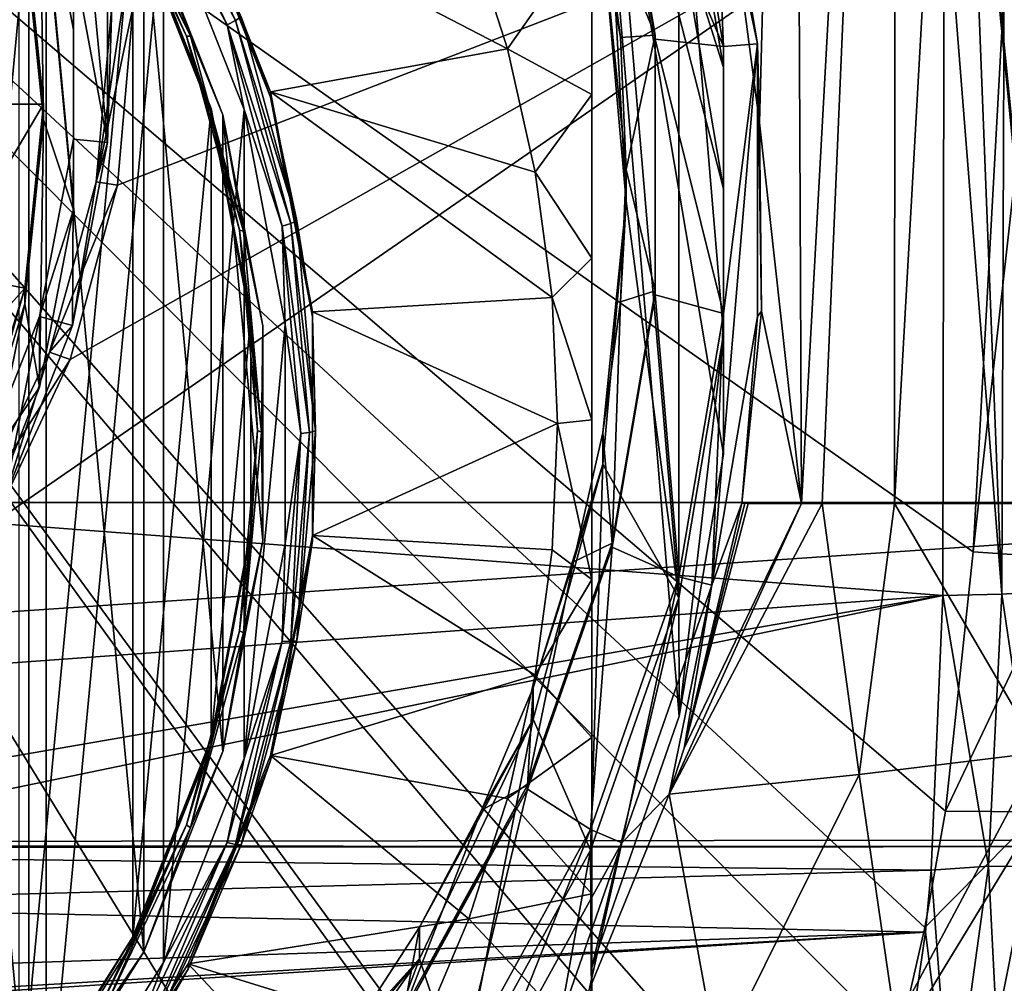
# Model space of a CAD drawing. Header units: metres. Extents: x -105 to 105, y -117 to 62.
# Tile 35 of 256: x 6.83 to 14.01, y -99.59 to -92.56. Entities that reach past the tile are written whole.
import ezdxf

# ---------------------------------------------------------------- set-up
doc = ezdxf.new("R2010")
doc.units = ezdxf.units.M
doc.layers.add('solid_509432_AD150_SW0001_01', color=7, linetype='CONTINUOUS')

msp = doc.modelspace()

# ---------------------------------------------------------------- linework, layer by layer
at = {"layer": 'solid_509432_AD150_SW0001_01'}
for points in [[(-18.577246, -77.482422, 17.200001), (-18.524509, -96.082024, 17.200001), (18.588333, -75.235542, 17.200001)], [(-18.524509, -96.082024, 17.200001), (18.524509, -96.082024, 17.200001), (18.588333, -75.235542, 17.200001)], [(13.213163, -83.60778, -5.308369), (12.529078, -96.089996, -3.894863), (12.471041, -83.7743, -6.055639)], [(13.213163, -83.60778, -5.308369), (12.677907, -96.089996, -3.737024), (12.529078, -96.089996, -3.894863)], [(13.213163, -83.60778, -5.308369), (13.20595, -96.090149, -3.146341), (12.677907, -96.089996, -3.737024)], [(13.61407, -88.814812, -3.956072), (13.20595, -96.090149, -3.146341), (13.213163, -83.60778, -5.308369)], [(15.045014, -83.603821, -2.890023), (14.339569, -96.089996, -1.680412), (13.61407, -88.814812, -3.956072)], [(12.221581, -93.316521, -4.702261), (12.047493, -91.984215, -5.102784), (12.471041, -83.7743, -6.055639)], [(12.221581, -93.316521, -4.702261), (12.471041, -83.7743, -6.055639), (12.529078, -96.089996, -3.894863)], [(15.057963, -84.948395, 13.834133), (13.780916, -96.442459, 13.939134), (14.395947, -85.235138, 13.923029)], [(15.057963, -84.948395, 13.834133), (14.452163, -96.488831, 13.844586), (13.780916, -96.442459, 13.939134)], [(14.395947, -85.235138, 13.923029), (13.780916, -96.442459, 13.939134), (0, -86.724808, 14.3)], [(14.031156, -85.62114, 2.986448), (13.553394, -85.626122, 2.917817), (13.987845, -96.750984, 5.142468)], [(13.987845, -96.750984, 5.142468), (13.553394, -85.626122, 2.917817), (13.569268, -91.441795, 4.048694)], [(14.031156, -85.62114, 2.986448), (13.987845, -96.750984, 5.142468), (14.391596, -96.725426, 5.297429)], [(7.030257, -108.352364, 14.115906), (6.348855, -108.722786, 14.133749), (0, -86.724808, 14.3)], [(8.166643, -107.614807, 14.086149), (7.030257, -108.352364, 14.115906), (0, -86.724808, 14.3)], [(8.537849, -107.336838, 14.076428), (8.166643, -107.614807, 14.086149), (0, -86.724808, 14.3)], [(9.7505, -106.271057, 14.044674), (8.537849, -107.336838, 14.076428), (0, -86.724808, 14.3)], [(9.889147, -106.131042, 14.041043), (9.7505, -106.271057, 14.044674), (0, -86.724808, 14.3)], [(11.043266, -104.765884, 14.010822), (9.889147, -106.131042, 14.041043), (0, -86.724808, 14.3)], [(11.972957, -103.28717, 13.986477), (11.043266, -104.765884, 14.010822), (0, -86.724808, 14.3)], [(12.040571, -103.160103, 13.984707), (11.972957, -103.28717, 13.986477), (0, -86.724808, 14.3)], [(12.704166, -101.692276, 13.96733), (12.040571, -103.160103, 13.984707), (0, -86.724808, 14.3)], [(12.845992, -101.307617, 13.963615), (12.704166, -101.692276, 13.96733), (0, -86.724808, 14.3)], [(13.235838, -100.021713, 13.953407), (12.845992, -101.307617, 13.963615), (0, -86.724808, 14.3)], [(13.427615, -99.18084, 13.948385), (13.235838, -100.021713, 13.953407), (0, -86.724808, 14.3)], [(13.577004, -98.333656, 13.944473), (13.427615, -99.18084, 13.948385), (0, -86.724808, 14.3)], [(13.780916, -96.442459, 13.939134), (13.577004, -98.333656, 13.944473), (0, -86.724808, 14.3)], [(13.61407, -88.814812, -3.956072), (14.325007, -96.089996, -1.701111), (13.20595, -96.090149, -3.146341)], [(13.61407, -88.814812, -3.956072), (14.339569, -96.089996, -1.680412), (14.325007, -96.089996, -1.701111)], [(10.989261, -89.154335, -4.181979), (11.079107, -91.968613, -3.634939), (11.25, -93.886154, -3.262206)], [(11.632832, -96.777748, -2.700138), (10.989261, -89.154335, -4.181979), (11.25, -93.886154, -3.262206)], [(11.632832, -96.777748, -2.700138), (11.632831, -90.994568, -3.824274), (10.989261, -89.154335, -4.181979)], [(5.926248, -89.198532, -13.239967), (7.0211, -90.376724, -13.01095), (5.926301, -101.970139, -10.757418)], [(5.819589, -89.31134, -13.183316), (6.893521, -100.687965, -10.971923), (6.893521, -90.467735, -12.958534)], [(6.26168, -95.57785, -11.965229), (6.893521, -100.687965, -10.971923), (5.819589, -89.31134, -13.183316)], [(11, -99.471596, -6.862603), (11, -90.662613, -11.812696), (11, -90.05616, -8.692779)], [(11.959449, -93.796318, -7.965765), (11, -90.05616, -8.692779), (11.636713, -91.887367, -8.336827)], [(11.959449, -95.73143, -7.589617), (11, -90.05616, -8.692779), (11.959449, -93.796318, -7.965765)], [(11.636713, -97.640388, -7.218554), (11, -90.05616, -8.692779), (11.959449, -95.73143, -7.589617)], [(11, -99.471596, -6.862603), (11, -90.05616, -8.692779), (11.636713, -97.640388, -7.218554)], [(7.0211, -90.376724, -13.01095), (7.02114, -100.791939, -10.986436), (5.926301, -101.970139, -10.757418)], [(7.0211, -90.376724, -13.01095), (7.876661, -91.732399, -12.747433), (7.02114, -100.791939, -10.986436)], [(6.82304, -90.450165, -12.589187), (7.653642, -91.766983, -12.333223), (6.82304, -100.565903, -10.622887)], [(6.893521, -90.467735, -12.958534), (6.893521, -100.687965, -10.971923), (7.732702, -99.357544, -11.230531)], [(6.893521, -90.467735, -12.958534), (7.732702, -99.357544, -11.230531), (7.732702, -91.798157, -12.699927)], [(11, -91.900085, -11.82565), (11, -90.662613, -11.812696), (11, -99.471596, -6.862603)], [(7.213695, -90.764709, 2.039603), (7.468007, -93.458755, 2.563272), (7.468007, -92.100174, 2.299191)], [(7.219065, -92.122749, 2.30358), (7.468007, -93.458755, 2.563272), (7.213695, -90.764709, 2.039603)], [(11.959011, -92.760742, -2.665991), (11.632822, -90.841881, -3.03898), (11.875161, -90.781593, -3.050699)], [(11.875161, -90.781593, -3.050699), (12.047493, -91.984215, -5.102784), (12.208156, -92.740463, -2.669933)], [(11.959011, -92.760742, -2.665991), (11.875161, -90.781593, -3.050699), (12.208156, -92.740463, -2.669933)], [(11.079108, -91.739655, -2.456984), (11.148103, -90.838264, -2.377516), (11.460722, -92.677269, -2.020051)], [(11.148103, -90.838264, -2.377516), (11.148109, -90.866913, -2.524756), (11.460716, -92.705833, -2.167306)], [(11.460722, -92.677269, -2.020051), (11.148103, -90.838264, -2.377516), (11.460716, -92.705833, -2.167306)], [(11.148109, -90.866913, -2.524756), (11.632822, -90.841881, -3.03898), (11.959011, -92.760742, -2.665991)], [(11.148109, -90.866913, -2.524756), (11.959011, -92.760742, -2.665991), (11.460716, -92.705833, -2.167306)], [(11.959018, -94.858856, -3.073132), (11.959018, -92.91346, -3.451279), (11.632831, -90.994568, -3.824274)], [(11.636713, -91.887367, -8.336827), (11.632831, -90.994568, -3.824274), (11.959018, -92.91346, -3.451279)], [(11.632832, -96.777748, -2.700138), (11.959018, -94.858856, -3.073132), (11.632831, -90.994568, -3.824274)], [(7.687181, -91.224808, -12.83065), (7.74345, -91.184647, -12.794287), (8.402136, -92.571251, -12.524758)], [(8.34108, -92.601334, -12.563081), (7.876661, -91.732399, -12.747433), (7.687181, -91.224808, -12.83065)], [(8.34108, -92.601334, -12.563081), (7.687181, -91.224808, -12.83065), (8.402136, -92.571251, -12.524758)], [(8.402136, -92.571251, -12.524758), (7.74345, -91.184647, -12.794287), (8.442927, -92.544281, -12.463844)], [(6.973209, -91.346947, -0.597756), (6.865509, -91.954163, -0.479726), (7, -93.294601, -0.219171)], [(6.973209, -91.346947, -0.597756), (7, -93.294601, -0.219171), (7.219068, -93.951332, -0.091515)], [(6.973209, -91.346947, -0.597756), (7.219068, -92.637962, -0.346809), (7.219065, -92.122749, 2.30358)], [(6.973209, -91.346947, -0.597756), (7.219068, -93.951332, -0.091515), (7.219068, -92.637962, -0.346809)], [(7.413628, -91.356789, -12.68191), (7.44007, -91.352753, -12.741149), (8.072949, -92.685028, -12.482181)], [(8.044258, -92.684334, -12.423862), (7.413628, -91.356789, -12.68191), (8.072949, -92.685028, -12.482181)], [(7.653646, -91.805153, -12.529548), (7.413628, -91.356789, -12.68191), (8.044258, -92.684334, -12.423862)], [(7.732702, -91.798157, -12.699927), (8.072949, -92.685028, -12.482181), (7.44007, -91.352753, -12.741149)], [(6.633658, -96.234589, 4.795303), (13.558937, -96.759697, 5.082114), (13.569268, -91.441795, 4.048694)], [(7.196346, -95.040337, 4.578175), (6.633658, -96.234589, 4.795303), (13.569268, -91.441795, 4.048694)], [(7.540336, -93.769707, 4.340366), (7.196346, -95.040337, 4.578175), (13.569268, -91.441795, 4.048694)], [(7.655406, -92.467026, 4.090219), (7.540336, -93.769707, 4.340366), (13.569268, -91.441795, 4.048694)], [(13.987845, -96.750984, 5.142468), (13.569268, -91.441795, 4.048694), (13.558937, -96.759697, 5.082114)], [(8.05647, -91.608253, -12.567821), (8.056475, -91.570107, -12.371493), (8.656434, -93.090332, -12.075991)], [(8.056475, -91.570107, -12.371493), (10.101698, -91.89888, -12.307586), (10.383671, -92.776733, -12.136948)], [(8.656434, -93.090332, -12.075991), (8.056475, -91.570107, -12.371493), (10.383671, -92.776733, -12.136948)], [(8.05647, -91.608253, -12.567821), (8.656434, -93.090332, -12.075991), (8.656431, -93.128479, -12.272319)], [(8.442927, -92.544281, -12.463844), (8.05647, -91.608253, -12.567821), (8.656431, -93.128479, -12.272319)], [(7.876661, -91.732399, -12.747433), (7.876689, -99.436256, -11.249954), (7.02114, -100.791939, -10.986436)], [(7.876661, -91.732399, -12.747433), (8.463775, -93.219368, -12.458396), (7.876689, -99.436256, -11.249954)], [(8.34108, -92.601334, -12.563081), (8.463775, -93.219368, -12.458396), (7.876661, -91.732399, -12.747433)], [(11.079107, -91.968613, -3.634939), (11.079108, -91.739655, -2.456984), (11.207184, -92.694626, -2.271357)], [(11.207184, -92.694626, -2.271357), (11.079108, -91.739655, -2.456984), (11.460722, -92.677269, -2.020051)], [(7.653642, -91.766983, -12.333223), (7.653642, -99.249084, -10.878851), (6.82304, -100.565903, -10.622887)], [(7.653642, -91.766983, -12.333223), (7.653646, -91.805153, -12.529548), (8.223609, -93.249367, -12.248821)], [(7.653642, -91.766983, -12.333223), (8.223609, -93.249367, -12.248821), (8.223607, -93.211197, -12.052497)], [(7.653642, -91.766983, -12.333223), (8.223607, -93.211197, -12.052497), (7.653642, -99.249084, -10.878851)], [(8.223609, -93.249367, -12.248821), (7.653646, -91.805153, -12.529548), (8.044258, -92.684334, -12.423862)], [(7.732702, -91.798157, -12.699927), (8.308556, -93.257294, -12.4163), (8.072949, -92.685028, -12.482181)], [(7.732702, -91.798157, -12.699927), (7.732702, -99.357544, -11.230531), (8.308556, -97.898415, -11.514157)], [(7.732702, -91.798157, -12.699927), (8.308556, -97.898415, -11.514157), (8.308556, -93.257294, -12.4163)], [(6.277007, -91.954437, 0.131558), (6.399997, -93.180138, 0.36981), (6.86552, -91.839729, 0.109261)], [(6.399997, -93.180138, 0.36981), (7, -93.180214, 0.369824), (6.86552, -91.839729, 0.109261)], [(7, -93.294601, -0.219171), (6.865509, -91.954163, -0.479726), (6.86552, -91.839729, 0.109261)], [(7, -93.294601, -0.219171), (6.86552, -91.839729, 0.109261), (7, -93.180214, 0.369824)], [(11.959449, -93.796318, -7.965765), (11.636713, -91.887367, -8.336827), (11.959018, -92.91346, -3.451279)], [(10.383671, -92.776733, -12.136948), (10.101698, -91.89888, -12.307586), (11, -91.900085, -11.82565)], [(10.383671, -92.776733, -12.136948), (11, -91.900085, -11.82565), (11, -93.109428, -11.7747)], [(11, -93.109428, -11.7747), (11, -91.900085, -11.82565), (11, -99.471596, -6.862603)], [(11.079107, -91.968613, -3.634939), (11.207184, -92.694626, -2.271357), (11.25, -93.657188, -2.084253)], [(11.25, -93.886154, -3.262206), (11.079107, -91.968613, -3.634939), (11.25, -93.657188, -2.084253)], [(12.208156, -92.740463, -2.669933), (12.047493, -91.984215, -5.102784), (12.221581, -93.316521, -4.702261)], [(7.468007, -92.100174, 2.299191), (7.468007, -93.458755, 2.563272), (7.499993, -92.469147, 4.079175)], [(7.219065, -92.122749, 2.30358), (7.21907, -93.436119, 2.558873), (7.468007, -93.458755, 2.563272)], [(7.219068, -92.637962, -0.346809), (7.21907, -93.436119, 2.558873), (7.219065, -92.122749, 2.30358)], [(7.655406, -92.467026, 4.090219), (7.384525, -93.747055, 4.324284), (7.540336, -93.769707, 4.340366)], [(7.577572, -92.467758, 4.086432), (7.384525, -93.747055, 4.324284), (7.655406, -92.467026, 4.090219)], [(7.577572, -92.467758, 4.086432), (7.499993, -92.469147, 4.079175), (7.384525, -93.747055, 4.324284)], [(7.468007, -93.458755, 2.563272), (7.384525, -93.747055, 4.324284), (7.499993, -92.469147, 4.079175)], [(8.34108, -92.601334, -12.563081), (8.402136, -92.571251, -12.524758), (8.805527, -94.049065, -12.2375)], [(8.741539, -94.068413, -12.277909), (8.463775, -93.219368, -12.458396), (8.34108, -92.601334, -12.563081)], [(8.741539, -94.068413, -12.277909), (8.34108, -92.601334, -12.563081), (8.805527, -94.049065, -12.2375)], [(8.402136, -92.571251, -12.524758), (8.442927, -92.544281, -12.463844), (8.848277, -94.029274, -12.175191)], [(8.805527, -94.049065, -12.2375), (8.402136, -92.571251, -12.524758), (8.848277, -94.029274, -12.175191)], [(8.848277, -94.029274, -12.175191), (8.442927, -92.544281, -12.463844), (8.656431, -93.128479, -12.272319)], [(7.219068, -92.637962, -0.346809), (7.219068, -93.951332, -0.091515), (7.21907, -93.436119, 2.558873)], [(11.25, -93.657188, -2.084253), (11.207184, -92.694626, -2.271357), (11.460722, -92.677269, -2.020051)], [(11.25, -93.657188, -2.084253), (11.460722, -92.677269, -2.020051), (11.460722, -94.541695, -1.657642)], [(11.460722, -92.677269, -2.020051), (11.460716, -92.705833, -2.167306), (11.460716, -94.570381, -1.804875)], [(11.460722, -94.541695, -1.657642), (11.460722, -92.677269, -2.020051), (11.460716, -94.570381, -1.804875)], [(8.044258, -92.684334, -12.423862), (8.072949, -92.685028, -12.482181), (8.460536, -94.104942, -12.206177)], [(8.430467, -94.099197, -12.148839), (8.044258, -92.684334, -12.423862), (8.460536, -94.104942, -12.206177)], [(8.223609, -93.249367, -12.248821), (8.044258, -92.684334, -12.423862), (8.430467, -94.099197, -12.148839)], [(8.308556, -93.257294, -12.4163), (8.460536, -94.104942, -12.206177), (8.072949, -92.685028, -12.482181)], [(11.460716, -92.705833, -2.167306), (11.959011, -92.760742, -2.665991), (11.959011, -94.706276, -2.287817)], [(11.460716, -92.705833, -2.167306), (11.959011, -94.706276, -2.287817), (11.460716, -94.570381, -1.804875)], [(12.208156, -92.740463, -2.669933), (12.208156, -94.726555, -2.283875), (11.875161, -96.685425, -1.90311)], [(11.959011, -94.706276, -2.287817), (12.208156, -92.740463, -2.669933), (11.875161, -96.685425, -1.90311)], [(11.959011, -94.706276, -2.287817), (11.959011, -92.760742, -2.665991), (12.208156, -92.740463, -2.669933)], [(12.208156, -92.740463, -2.669933), (12.221581, -93.316521, -4.702261), (12.237071, -94.689186, -4.444584)], [(12.208156, -92.740463, -2.669933), (12.237071, -94.689186, -4.444584), (12.208156, -94.726555, -2.283875)], [(8.656434, -93.090332, -12.075991), (10.383671, -92.776733, -12.136948), (10.5867, -93.675697, -11.962207)], [(10.5867, -93.675697, -11.962207), (10.383671, -92.776733, -12.136948), (11, -93.109428, -11.7747)], [(11.959449, -93.796318, -7.965765), (11.959018, -92.91346, -3.451279), (11.959018, -94.858856, -3.073132)], [(8.656431, -93.128479, -12.272319), (8.656434, -93.090332, -12.075991), (8.961608, -94.692879, -11.764486)], [(8.656434, -93.090332, -12.075991), (10.5867, -93.675697, -11.962207), (10.709085, -94.588242, -11.784827)], [(8.961608, -94.692879, -11.764486), (8.656434, -93.090332, -12.075991), (10.709085, -94.588242, -11.784827)], [(10.5867, -93.675697, -11.962207), (11, -93.109428, -11.7747), (11, -94.301712, -11.655504)], [(11, -94.301712, -11.655504), (11, -93.109428, -11.7747), (11, -99.471596, -6.862603)], [(6.399997, -93.180138, 0.36981), (6.277017, -94.405838, 0.608062), (7, -93.180214, 0.369824)], [(6.277017, -94.405838, 0.608062), (6.865509, -94.520653, 0.630379), (7, -93.180214, 0.369824)], [(6.86552, -94.635078, 0.041392), (7, -93.180214, 0.369824), (6.865509, -94.520653, 0.630379)], [(6.86552, -94.635078, 0.041392), (7, -93.294601, -0.219171), (7, -93.180214, 0.369824)], [(8.656431, -93.128479, -12.272319), (8.961608, -94.692879, -11.764486), (8.961608, -94.731033, -11.960814)], [(8.848277, -94.029274, -12.175191), (8.656431, -93.128479, -12.272319), (8.961608, -94.731033, -11.960814)], [(8.223607, -93.211197, -12.052497), (8.223607, -97.804871, -11.159577), (7.653642, -99.249084, -10.878851)], [(8.463775, -93.219368, -12.458396), (8.463793, -97.949287, -11.538992), (7.876689, -99.436256, -11.249954)], [(8.223607, -93.211197, -12.052497), (8.223609, -93.249367, -12.248821), (8.513527, -94.771797, -11.95289)], [(8.223607, -93.211197, -12.052497), (8.513527, -94.771797, -11.95289), (8.513526, -94.733627, -11.756566)], [(8.223607, -93.211197, -12.052497), (8.513526, -94.733627, -11.756566), (8.223607, -97.804871, -11.159577)], [(8.513527, -94.771797, -11.95289), (8.223609, -93.249367, -12.248821), (8.430467, -94.099197, -12.148839)], [(8.308556, -93.257294, -12.4163), (8.601469, -94.795448, -12.117312), (8.460536, -94.104942, -12.206177)], [(8.308556, -93.257294, -12.4163), (8.308556, -97.898415, -11.514157), (8.601469, -96.360252, -11.813145)], [(8.308556, -93.257294, -12.4163), (8.601469, -96.360252, -11.813145), (8.601469, -94.795448, -12.117312)], [(8.463775, -93.219368, -12.458396), (8.762425, -94.786942, -12.153689), (8.463793, -97.949287, -11.538992)], [(8.741539, -94.068413, -12.277909), (8.762425, -94.786942, -12.153689), (8.463775, -93.219368, -12.458396)], [(6.973209, -95.242348, 0.159432), (7, -93.294601, -0.219171), (6.86552, -94.635078, 0.041392)], [(7.219068, -93.951332, -0.091515), (7, -93.294601, -0.219171), (6.973209, -95.242348, 0.159432)], [(12.237071, -94.689186, -4.444584), (12.221581, -93.316521, -4.702261), (12.529078, -96.089996, -3.894863)], [(7.21907, -93.436119, 2.558873), (6.973218, -94.727127, 2.80982), (7.213695, -94.79422, 2.82286)], [(7.219068, -93.951332, -0.091515), (6.973218, -94.727127, 2.80982), (7.21907, -93.436119, 2.558873)], [(7.21907, -93.436119, 2.558873), (7.213695, -94.79422, 2.82286), (7.468007, -93.458755, 2.563272)], [(7.468007, -93.458755, 2.563272), (7.213695, -94.79422, 2.82286), (7.384525, -93.747055, 4.324284)], [(10.709085, -94.588242, -11.784827), (10.5867, -93.675697, -11.962207), (11, -94.301712, -11.655504)], [(11.207184, -94.619751, -1.89715), (11.25, -93.657188, -2.084253), (11.460722, -94.541695, -1.657642)], [(11.25, -93.886154, -3.262206), (11.25, -93.657188, -2.084253), (11.207184, -94.619751, -1.89715)], [(7.213695, -94.79422, 2.82286), (7.045027, -94.987083, 4.555924), (7.384525, -93.747055, 4.324284)], [(7.540336, -93.769707, 4.340366), (7.384525, -93.747055, 4.324284), (7.045027, -94.987083, 4.555924)], [(7.540336, -93.769707, 4.340366), (7.045027, -94.987083, 4.555924), (7.196346, -95.040337, 4.578175)], [(11.959449, -95.73143, -7.589617), (11.959449, -93.796318, -7.965765), (11.959018, -94.858856, -3.073132)], [(11.079106, -95.803703, -2.889473), (11.25, -93.886154, -3.262206), (11.079108, -95.574722, -1.711523)], [(11.632832, -96.777748, -2.700138), (11.25, -93.886154, -3.262206), (11.079106, -95.803703, -2.889473)], [(11.25, -93.886154, -3.262206), (11.207184, -94.619751, -1.89715), (11.079108, -95.574722, -1.711523)], [(7.219068, -93.951332, -0.091515), (6.973209, -95.242348, 0.159432), (6.973218, -94.727127, 2.80982)], [(8.805527, -94.049065, -12.2375), (8.848277, -94.029274, -12.175191), (8.984776, -95.560799, -11.877493)], [(8.984776, -95.560799, -11.877493), (8.848277, -94.029274, -12.175191), (8.961608, -94.731033, -11.960814)], [(8.430467, -94.099197, -12.148839), (8.460536, -94.104942, -12.206177), (8.591053, -95.569359, -11.921524)], [(8.56052, -95.558411, -11.865197), (8.430467, -94.099197, -12.148839), (8.591053, -95.569359, -11.921524)], [(8.513527, -94.771797, -11.95289), (8.430467, -94.099197, -12.148839), (8.56052, -95.558411, -11.865197)], [(8.601469, -94.795448, -12.117312), (8.591053, -95.569359, -11.921524), (8.460536, -94.104942, -12.206177)], [(8.741539, -94.068413, -12.277909), (8.805527, -94.049065, -12.2375), (8.941366, -95.573189, -11.94124)], [(8.876391, -95.581459, -11.983803), (8.762425, -94.786942, -12.153689), (8.741539, -94.068413, -12.277909)], [(8.876391, -95.581459, -11.983803), (8.741539, -94.068413, -12.277909), (8.941366, -95.573189, -11.94124)], [(8.941366, -95.573189, -11.94124), (8.805527, -94.049065, -12.2375), (8.984776, -95.560799, -11.877493)], [(10.709085, -94.588242, -11.784827), (11, -94.301712, -11.655504), (11, -95.480492, -11.464352)], [(11, -94.301712, -11.655504), (11, -99.471596, -6.862603), (11, -95.480492, -11.464352)], [(6.277017, -94.405838, 0.608062), (5.912808, -95.584389, 0.837149), (6.865509, -94.520653, 0.630379)], [(5.912808, -95.584389, 0.837149), (6.467141, -95.809761, 0.880957), (6.865509, -94.520653, 0.630379)], [(6.467155, -95.924217, 0.291974), (6.865509, -94.520653, 0.630379), (6.467141, -95.809761, 0.880957)], [(6.467155, -95.924217, 0.291974), (6.86552, -94.635078, 0.041392), (6.865509, -94.520653, 0.630379)], [(11.148103, -96.380699, -1.300177), (11.460722, -94.541695, -1.657642), (11.148109, -96.409294, -1.447426)], [(11.207184, -94.619751, -1.89715), (11.460722, -94.541695, -1.657642), (11.148103, -96.380699, -1.300177)], [(11.460722, -94.541695, -1.657642), (11.460716, -94.570381, -1.804875), (11.148109, -96.409294, -1.447426)], [(8.961608, -94.692879, -11.764486), (10.709085, -94.588242, -11.784827), (10.75, -95.508034, -11.606037)], [(10.709085, -94.588242, -11.784827), (11, -95.480492, -11.464352), (10.75, -95.508034, -11.606037)], [(11.079108, -95.574722, -1.711523), (11.207184, -94.619751, -1.89715), (11.148103, -96.380699, -1.300177)], [(11.460716, -94.570381, -1.804875), (11.632822, -96.625137, -1.914829), (11.148109, -96.409294, -1.447426)], [(11.460716, -94.570381, -1.804875), (11.959011, -94.706276, -2.287817), (11.632822, -96.625137, -1.914829)], [(6.489922, -96.466904, 0.397462), (6.86552, -94.635078, 0.041392), (6.467155, -95.924217, 0.291974)], [(6.973209, -95.242348, 0.159432), (6.86552, -94.635078, 0.041392), (6.489922, -96.466904, 0.397462)], [(8.961608, -96.323181, -11.447588), (8.961608, -94.692879, -11.764486), (10.75, -95.508034, -11.606037)], [(8.961608, -94.731033, -11.960814), (8.961608, -94.692879, -11.764486), (8.961608, -96.323181, -11.447588)], [(12.237071, -94.689186, -4.444584), (12.529078, -96.089996, -3.894863), (12.092803, -96.087761, -4.336493)], [(12.208156, -94.726555, -2.283875), (12.237071, -94.689186, -4.444584), (12.092803, -96.087761, -4.336493)], [(6.973218, -94.727127, 2.80982), (6.48994, -95.951683, 3.047848), (6.713717, -96.061096, 3.069116)], [(6.973209, -95.242348, 0.159432), (6.48994, -95.951683, 3.047848), (6.973218, -94.727127, 2.80982)], [(6.973218, -94.727127, 2.80982), (6.713717, -96.061096, 3.069116), (7.213695, -94.79422, 2.82286)], [(8.513526, -94.733627, -11.756566), (8.513526, -96.282433, -11.455508), (8.223607, -97.804871, -11.159577)], [(8.513526, -94.733627, -11.756566), (8.513527, -94.771797, -11.95289), (8.513527, -96.320595, -11.651834)], [(8.513526, -94.733627, -11.756566), (8.513527, -96.320595, -11.651834), (8.513526, -96.282433, -11.455508)], [(8.961608, -94.731033, -11.960814), (8.961608, -96.323181, -11.447588), (8.961608, -96.361351, -11.643911)], [(8.984776, -95.560799, -11.877493), (8.961608, -94.731033, -11.960814), (8.961608, -96.361351, -11.643911)], [(11.632822, -96.625137, -1.914829), (11.959011, -94.706276, -2.287817), (11.875161, -96.685425, -1.90311)], [(12.208156, -94.726555, -2.283875), (12.092803, -96.087761, -4.336493), (11.875161, -96.685425, -1.90311)], [(7.213695, -94.79422, 2.82286), (6.713717, -96.061096, 3.069116), (7.045027, -94.987083, 4.555924)], [(8.762425, -94.786942, -12.153689), (8.762432, -96.381706, -11.843699), (8.463793, -97.949287, -11.538992)], [(8.513527, -96.320595, -11.651834), (8.513527, -94.771797, -11.95289), (8.56052, -95.558411, -11.865197)], [(8.601469, -94.795448, -12.117312), (8.601469, -96.360252, -11.813145), (8.591053, -95.569359, -11.921524)], [(8.876391, -95.581459, -11.983803), (8.762432, -96.381706, -11.843699), (8.762425, -94.786942, -12.153689)], [(11.636713, -97.640388, -7.218554), (11.959018, -94.858856, -3.073132), (11.632832, -96.777748, -2.700138)], [(11.636713, -97.640388, -7.218554), (11.959449, -95.73143, -7.589617), (11.959018, -94.858856, -3.073132)], [(6.713717, -96.061096, 3.069116), (6.491719, -96.151733, 4.767055), (7.045027, -94.987083, 4.555924)], [(7.196346, -95.040337, 4.578175), (7.045027, -94.987083, 4.555924), (6.491719, -96.151733, 4.767055)], [(7.196346, -95.040337, 4.578175), (6.491719, -96.151733, 4.767055), (6.633658, -96.234589, 4.795303)], [(6.973209, -95.242348, 0.159432), (6.489922, -96.466904, 0.397462), (6.48994, -95.951683, 3.047848)], [(10.75, -95.508034, -11.606037), (11, -95.480492, -11.464352), (11, -96.645042, -11.200007)], [(11, -95.480492, -11.464352), (11, -99.471596, -6.862603), (11, -96.645042, -11.200007)], [(8.961608, -96.323181, -11.447588), (10.75, -95.508034, -11.606037), (10.709085, -96.427826, -11.427247)], [(10.709085, -96.427826, -11.427247), (10.75, -95.508034, -11.606037), (11, -96.645042, -11.200007)], [(6.141364, -96.777, -11.732138), (6.893521, -100.687965, -10.971923), (6.26168, -95.57785, -11.965229)], [(8.430467, -97.017616, -11.581556), (8.56052, -95.558411, -11.865197), (8.460536, -97.033768, -11.636871)], [(8.513527, -96.320595, -11.651834), (8.56052, -95.558411, -11.865197), (8.430467, -97.017616, -11.581556)], [(8.56052, -95.558411, -11.865197), (8.591053, -95.569359, -11.921524), (8.460536, -97.033768, -11.636871)], [(8.601469, -96.360252, -11.813145), (8.460536, -97.033768, -11.636871), (8.591053, -95.569359, -11.921524)], [(8.741539, -97.094513, -11.689695), (8.762432, -96.381706, -11.843699), (8.876391, -95.581459, -11.983803)], [(8.741539, -97.094513, -11.689695), (8.876391, -95.581459, -11.983803), (8.805527, -97.097313, -11.64498)], [(8.805527, -97.097313, -11.64498), (8.941366, -95.573189, -11.94124), (8.848277, -97.092323, -11.579795)], [(8.876391, -95.581459, -11.983803), (8.941366, -95.573189, -11.94124), (8.805527, -97.097313, -11.64498)], [(8.848277, -97.092323, -11.579795), (8.984776, -95.560799, -11.877493), (8.961608, -96.361351, -11.643911)], [(8.941366, -95.573189, -11.94124), (8.984776, -95.560799, -11.877493), (8.848277, -97.092323, -11.579795)], [(10.866635, -96.515511, -1.528651), (11.079108, -95.574722, -1.711523), (11.148103, -96.380699, -1.300177)], [(11.079106, -95.803703, -2.889473), (11.079108, -95.574722, -1.711523), (10.866635, -96.515511, -1.528651)], [(10.571544, -97.663177, -2.528027), (11.079106, -95.803703, -2.889473), (10.571551, -97.434196, -1.350077)], [(10.989263, -98.617973, -2.342434), (11.079106, -95.803703, -2.889473), (10.571544, -97.663177, -2.528027)], [(11.079106, -95.803703, -2.889473), (10.866635, -96.515511, -1.528651), (10.571551, -97.434196, -1.350077)], [(10.989263, -98.617973, -2.342434), (11.632832, -96.777748, -2.700138), (11.079106, -95.803703, -2.889473)], [(-18.524509, -96.082024, 17.200001), (-18.370701, -98.581535, 17.200001), (18.524509, -96.082024, 17.200001)], [(-18.370701, -98.581535, 17.200001), (18.376259, -98.538971, 17.200001), (18.524509, -96.082024, 17.200001)], [(12.677907, -96.089996, -3.737024), (12.949164, -98.065552, -2.955925), (11.563257, -98.208862, -4.306864)], [(12.529078, -96.089996, -3.894863), (12.677907, -96.089996, -3.737024), (11.563257, -98.208862, -4.306864)], [(11.673104, -97.872566, -4.300827), (12.529078, -96.089996, -3.894863), (11.563257, -98.208862, -4.306864)], [(11.673104, -97.872566, -4.300827), (12.092803, -96.087761, -4.336493), (12.116017, -96.088875, -4.313593)], [(11.875161, -96.685425, -1.90311), (12.092803, -96.087761, -4.336493), (11.673104, -97.872566, -4.300827)], [(11.673104, -97.872566, -4.300827), (12.116017, -96.088875, -4.313593), (12.13933, -96.090004, -4.290508)], [(11.673104, -97.872566, -4.300827), (12.13933, -96.090004, -4.290508), (12.529078, -96.089996, -3.894863)], [(12.092803, -96.087761, -4.336493), (12.529078, -96.089996, -3.894863), (12.116017, -96.088875, -4.313593)], [(12.116017, -96.088875, -4.313593), (12.529078, -96.089996, -3.894863), (12.13933, -96.090004, -4.290508)], [(12.677907, -96.089996, -3.737024), (13.20595, -96.090149, -3.146341), (12.949164, -98.065552, -2.955925)], [(13.20595, -96.090149, -3.146341), (14.267751, -97.905952, -1.356386), (12.949164, -98.065552, -2.955925)], [(13.20595, -96.090149, -3.146341), (14.325007, -96.089996, -1.701111), (14.267751, -97.905952, -1.356386)], [(6.633658, -96.234589, 4.795303), (5.869636, -97.316048, 4.985137), (13.558937, -96.759697, 5.082114)], [(8.513526, -96.282433, -11.455508), (8.223609, -97.843025, -11.355904), (8.223607, -97.804871, -11.159577)], [(8.513526, -96.282433, -11.455508), (8.513527, -96.320595, -11.651834), (8.223609, -97.843025, -11.355904)], [(8.223609, -97.843025, -11.355904), (8.513527, -96.320595, -11.651834), (8.430467, -97.017616, -11.581556)], [(8.656434, -97.925735, -11.136084), (8.961608, -96.323181, -11.447588), (10.586699, -97.34037, -11.249866)], [(8.961608, -96.361351, -11.643911), (8.961608, -96.323181, -11.447588), (8.656434, -97.925735, -11.136084)], [(8.961608, -96.323181, -11.447588), (10.709085, -96.427826, -11.427247), (10.586699, -97.34037, -11.249866)], [(8.601469, -96.360252, -11.813145), (8.308556, -97.898415, -11.514157), (8.460536, -97.033768, -11.636871)], [(8.741539, -97.094513, -11.689695), (8.463793, -97.949287, -11.538992), (8.762432, -96.381706, -11.843699)], [(8.961608, -96.361351, -11.643911), (8.656434, -97.925735, -11.136084), (8.656431, -97.963913, -11.332406)], [(8.848277, -97.092323, -11.579795), (8.961608, -96.361351, -11.643911), (8.656431, -97.963913, -11.332406)], [(11.148103, -96.380699, -1.300177), (11.148109, -96.409294, -1.447426), (10.53138, -98.17276, -1.104643)], [(10.531393, -98.144104, -0.957405), (11.148103, -96.380699, -1.300177), (10.53138, -98.17276, -1.104643)], [(11.148109, -96.409294, -1.447426), (10.989248, -98.465355, -1.557126), (10.53138, -98.17276, -1.104643)], [(10.866635, -96.515511, -1.528651), (11.148103, -96.380699, -1.300177), (10.531393, -98.144104, -0.957405)], [(11.148109, -96.409294, -1.447426), (11.632822, -96.625137, -1.914829), (10.989248, -98.465355, -1.557126)], [(10.586699, -97.34037, -11.249866), (10.709085, -96.427826, -11.427247), (11, -96.645042, -11.200007)], [(14.452163, -96.488831, 13.844586), (13.577004, -98.333656, 13.944473), (13.780916, -96.442459, 13.939134)], [(10.571551, -97.434196, -1.350077), (10.866635, -96.515511, -1.528651), (10.531393, -98.144104, -0.957405)], [(14.452163, -96.488831, 13.844586), (14.260099, -98.338097, 13.848817), (13.577004, -98.333656, 13.944473)], [(10.989248, -98.465355, -1.557126), (11.632822, -96.625137, -1.914829), (11.218225, -98.563866, -1.537979)], [(11.632822, -96.625137, -1.914829), (11.875161, -96.685425, -1.90311), (11.218225, -98.563866, -1.537979)], [(10.586699, -97.34037, -11.249866), (11, -96.645042, -11.200007), (11, -97.795158, -10.863888)], [(11, -96.645042, -11.200007), (11, -99.471596, -6.862603), (11, -97.795158, -10.863888)], [(11.875161, -96.685425, -1.90311), (11.563257, -98.208862, -4.306864), (11.218225, -98.563866, -1.537979)], [(11.875161, -96.685425, -1.90311), (11.673104, -97.872566, -4.300827), (11.563257, -98.208862, -4.306864)], [(4.397091, -98.657471, 5.206602), (13.474086, -98.761803, 5.46902), (13.558937, -96.759697, 5.082114)], [(4.926869, -98.25267, 5.142049), (4.397091, -98.657471, 5.206602), (13.558937, -96.759697, 5.082114)], [(5.869636, -97.316048, 4.985137), (4.926869, -98.25267, 5.142049), (13.558937, -96.759697, 5.082114)], [(13.892078, -98.73455, 5.523212), (13.558937, -96.759697, 5.082114), (13.474086, -98.761803, 5.46902)], [(13.892078, -98.73455, 5.523212), (13.987845, -96.750984, 5.142468), (13.558937, -96.759697, 5.082114)], [(13.892078, -98.73455, 5.523212), (14.282251, -98.739441, 5.677117), (13.987845, -96.750984, 5.142468)], [(14.282251, -98.739441, 5.677117), (14.391596, -96.725426, 5.297429), (13.987845, -96.750984, 5.142468)], [(6.141364, -96.777, -11.732138), (5.819589, -101.844368, -10.747142), (6.893521, -100.687965, -10.971923)], [(11, -99.471596, -6.862603), (11.632832, -96.777748, -2.700138), (10.989263, -98.617973, -2.342434)], [(11, -99.471596, -6.862603), (11.636713, -97.640388, -7.218554), (11.632832, -96.777748, -2.700138)], [(8.044258, -98.432487, -11.306534), (8.430467, -97.017616, -11.581556), (8.072949, -98.453682, -11.360868)], [(8.223609, -97.843025, -11.355904), (8.430467, -97.017616, -11.581556), (8.044258, -98.432487, -11.306534)], [(8.430467, -97.017616, -11.581556), (8.460536, -97.033768, -11.636871), (8.072949, -98.453682, -11.360868)], [(8.308556, -97.898415, -11.514157), (8.072949, -98.453682, -11.360868), (8.460536, -97.033768, -11.636871)], [(8.34108, -98.561592, -11.404525), (8.463793, -97.949287, -11.538992), (8.741539, -97.094513, -11.689695)], [(8.34108, -98.561592, -11.404525), (8.741539, -97.094513, -11.689695), (8.402136, -98.575127, -11.357722)], [(8.741539, -97.094513, -11.689695), (8.805527, -97.097313, -11.64498), (8.402136, -98.575127, -11.357722)], [(8.402136, -98.575127, -11.357722), (8.805527, -97.097313, -11.64498), (8.442927, -98.577316, -11.291142)], [(8.442927, -98.577316, -11.291142), (8.848277, -97.092323, -11.579795), (8.656431, -97.963913, -11.332406)], [(8.805527, -97.097313, -11.64498), (8.848277, -97.092323, -11.579795), (8.442927, -98.577316, -11.291142)], [(8.656434, -97.925735, -11.136084), (10.586699, -97.34037, -11.249866), (10.383667, -98.239342, -11.075124)], [(10.383667, -98.239342, -11.075124), (10.586699, -97.34037, -11.249866), (11, -97.795158, -10.863888)], [(10.195991, -98.324226, -1.177072), (10.571551, -97.434196, -1.350077), (10.531393, -98.144104, -0.957405)], [(10.571544, -97.663177, -2.528027), (10.571551, -97.434196, -1.350077), (10.195991, -98.324226, -1.177072)], [(9.742725, -99.407906, -2.188887), (10.571544, -97.663177, -2.528027), (9.742734, -99.178925, -1.010936)], [(10.045941, -100.329025, -2.009839), (10.571544, -97.663177, -2.528027), (9.742725, -99.407906, -2.188887)], [(10.571544, -97.663177, -2.528027), (10.195991, -98.324226, -1.177072), (9.742734, -99.178925, -1.010936)], [(10.045941, -100.329025, -2.009839), (10.989263, -98.617973, -2.342434), (10.571544, -97.663177, -2.528027)], [(8.223607, -97.804871, -11.159577), (7.653646, -99.287239, -11.075177), (7.653642, -99.249084, -10.878851)], [(8.223607, -97.804871, -11.159577), (8.223609, -97.843025, -11.355904), (7.653646, -99.287239, -11.075177)], [(7.653646, -99.287239, -11.075177), (8.223609, -97.843025, -11.355904), (8.044258, -98.432487, -11.306534)], [(10.383667, -98.239342, -11.075124), (11, -97.795158, -10.863888), (11, -98.935532, -10.458097)], [(11, -97.795158, -10.863888), (11, -99.471596, -6.862603), (11, -98.935532, -10.458097)], [(8.308556, -97.898415, -11.514157), (7.732702, -99.357544, -11.230531), (8.072949, -98.453682, -11.360868)], [(12.949164, -98.065552, -2.955925), (14.267751, -97.905952, -1.356386), (13.213853, -99.882736, -2.070531)], [(14.267751, -97.905952, -1.356386), (14.430659, -99.591782, -0.604121), (13.213853, -99.882736, -2.070531)], [(8.34108, -98.561592, -11.404525), (7.876689, -99.436256, -11.249954), (8.463793, -97.949287, -11.538992)], [(8.656431, -97.963913, -11.332406), (8.056475, -99.445961, -10.840581), (8.05647, -99.484131, -11.036904)], [(8.442927, -98.577316, -11.291142), (8.656431, -97.963913, -11.332406), (8.05647, -99.484131, -11.036904)], [(8.056475, -99.445961, -10.840581), (8.656434, -97.925735, -11.136084), (10.101694, -99.117195, -10.904487)], [(8.656431, -97.963913, -11.332406), (8.656434, -97.925735, -11.136084), (8.056475, -99.445961, -10.840581)], [(8.656434, -97.925735, -11.136084), (10.383667, -98.239342, -11.075124), (10.101694, -99.117195, -10.904487)], [(11.563257, -98.208862, -4.306864), (12.949164, -98.065552, -2.955925), (11.917187, -100.148155, -3.350125)], [(12.949164, -98.065552, -2.955925), (13.213853, -99.882736, -2.070531), (11.917187, -100.148155, -3.350125)], [(9.627415, -99.783821, -0.638676), (10.531393, -98.144104, -0.957405), (9.627447, -99.812393, -0.78593)], [(10.195991, -98.324226, -1.177072), (10.531393, -98.144104, -0.957405), (9.627415, -99.783821, -0.638676)], [(10.531393, -98.144104, -0.957405), (10.53138, -98.17276, -1.104643), (9.627447, -99.812393, -0.78593)], [(10.53138, -98.17276, -1.104643), (10.046007, -100.176285, -1.224555), (9.627447, -99.812393, -0.78593)], [(10.53138, -98.17276, -1.104643), (10.989248, -98.465355, -1.557126), (10.046007, -100.176285, -1.224555)], [(10.980037, -99.634369, -4.368518), (11.563257, -98.208862, -4.306864), (11.917187, -100.148155, -3.350125)], [(11.218225, -98.563866, -1.537979), (11.563257, -98.208862, -4.306864), (10.980037, -99.634369, -4.368518)], [(10.101694, -99.117195, -10.904487), (10.383667, -98.239342, -11.075124), (11, -98.935532, -10.458097)], [(9.742734, -99.178925, -1.010936), (10.195991, -98.324226, -1.177072), (9.627415, -99.783821, -0.638676)], [(14.260099, -98.338097, 13.848817), (13.235838, -100.021713, 13.953407), (13.427615, -99.18084, 13.948385)], [(14.260099, -98.338097, 13.848817), (13.899596, -100.160881, 13.857974), (13.235838, -100.021713, 13.953407)], [(14.260099, -98.338097, 13.848817), (13.427615, -99.18084, 13.948385), (13.577004, -98.333656, 13.944473)], [(14.260099, -98.338097, 13.848817), (14.890359, -98.432014, 13.603036), (13.899596, -100.160881, 13.857974)], [(7.413628, -99.760025, -11.048486), (8.044258, -98.432487, -11.306534), (7.44007, -99.785965, -11.101898)], [(7.653646, -99.287239, -11.075177), (8.044258, -98.432487, -11.306534), (7.413628, -99.760025, -11.048486)], [(8.044258, -98.432487, -11.306534), (8.072949, -98.453682, -11.360868), (7.44007, -99.785965, -11.101898)], [(7.732702, -99.357544, -11.230531), (7.44007, -99.785965, -11.101898), (8.072949, -98.453682, -11.360868)], [(10.046007, -100.176285, -1.224555), (10.989248, -98.465355, -1.557126), (10.255256, -100.31057, -1.198453)], [(10.989248, -98.465355, -1.557126), (11.218225, -98.563866, -1.537979), (10.255256, -100.31057, -1.198453)], [(14.890359, -98.432014, 13.603036), (14.517888, -100.319649, 13.611686), (13.899596, -100.160881, 13.857974)], [(-18.370701, -98.581535, 17.200001), (18.369675, -98.589645, 17.200001), (18.376259, -98.538971, 17.200001)], [(7.687181, -99.938118, -11.136955), (7.876689, -99.436256, -11.249954), (8.34108, -98.561592, -11.404525)], [(7.687181, -99.938118, -11.136955), (8.34108, -98.561592, -11.404525), (7.74345, -99.961731, -11.088194)], [(8.34108, -98.561592, -11.404525), (8.402136, -98.575127, -11.357722), (7.74345, -99.961731, -11.088194)], [(11.218225, -98.563866, -1.537979), (10.577994, -100.405304, -4.422013), (10.255256, -100.31057, -1.198453)], [(11.218225, -98.563866, -1.537979), (10.980037, -99.634369, -4.368518), (10.577994, -100.405304, -4.422013)], [(-18.370701, -98.581535, 17.200001), (-18.367374, -98.606789, 17.200001), (18.369675, -98.589645, 17.200001)], [(-18.367374, -98.606789, 17.200001), (17.887283, -100.991478, 17.200001), (18.369675, -98.589645, 17.200001)], [(-18.367374, -98.606789, 17.200001), (-17.874126, -101.039688, 17.200001), (17.887283, -100.991478, 17.200001)], [(7.74345, -99.961731, -11.088194), (8.402136, -98.575127, -11.357722), (7.781044, -99.97065, -11.020305)], [(8.402136, -98.575127, -11.357722), (8.442927, -98.577316, -11.291142), (7.781044, -99.97065, -11.020305)], [(7.781044, -99.97065, -11.020305), (8.442927, -98.577316, -11.291142), (8.05647, -99.484131, -11.036904)], [(10.565452, -100.955368, -9.811987), (10.989263, -98.617973, -2.342434), (10.045941, -100.329025, -2.009839)], [(10.565452, -100.955368, -9.811987), (11, -100.078049, -9.982521), (10.989263, -98.617973, -2.342434)], [(11, -100.078049, -9.982521), (11, -99.471596, -6.862603), (10.989263, -98.617973, -2.342434)], [(4.397091, -98.657471, 5.206602), (3.833698, -99.015862, 5.261236), (13.474086, -98.761803, 5.46902)], [(3.833698, -99.015862, 5.261236), (13.43098, -99.214821, 5.555928), (13.474086, -98.761803, 5.46902)], [(13.620502, -100.701248, 5.896094), (13.474086, -98.761803, 5.46902), (13.43098, -99.214821, 5.555928)], [(13.620502, -100.701248, 5.896094), (13.892078, -98.73455, 5.523212), (13.474086, -98.761803, 5.46902)], [(13.620502, -100.701248, 5.896094), (13.993499, -100.743767, 6.050541), (13.892078, -98.73455, 5.523212)], [(13.993499, -100.743767, 6.050541), (14.282251, -98.739441, 5.677117), (13.892078, -98.73455, 5.523212)], [(13.993499, -100.743767, 6.050541), (14.325518, -100.765419, 6.2831), (14.282251, -98.739441, 5.677117)], [(10.101694, -99.117195, -10.904487), (11, -98.935532, -10.458097), (11, -100.078049, -9.982521)], [(11, -98.935532, -10.458097), (11, -99.471596, -6.862603), (11, -100.078049, -9.982521)], [(3.833698, -99.015862, 5.261236), (2.623776, -99.582253, 5.339056), (13.43098, -99.214821, 5.555928)], [(8.056475, -99.445961, -10.840581), (10.101694, -99.117195, -10.904487), (9.742813, -99.967705, -10.739165)], [(9.742813, -99.967705, -10.739165), (10.101694, -99.117195, -10.904487), (11, -100.078049, -9.982521)], [(0.669881, -100.02774, 5.373528), (13.219624, -100.669304, 5.833012), (13.43098, -99.214821, 5.555928)], [(1.333469, -99.935059, 5.373214), (0.669881, -100.02774, 5.373528), (13.43098, -99.214821, 5.555928)], [(2.623776, -99.582253, 5.339056), (1.333469, -99.935059, 5.373214), (13.43098, -99.214821, 5.555928)], [(9.215516, -99.991287, -0.853029), (9.742734, -99.178925, -1.010936), (9.627415, -99.783821, -0.638676)], [(9.742725, -99.407906, -2.188887), (9.742734, -99.178925, -1.010936), (9.215516, -99.991287, -0.853029)], [(13.620502, -100.701248, 5.896094), (13.43098, -99.214821, 5.555928), (13.219624, -100.669304, 5.833012)], [(7.653642, -99.249084, -10.878851), (6.823047, -100.604057, -10.819214), (6.82304, -100.565903, -10.622887)], [(7.653642, -99.249084, -10.878851), (7.653646, -99.287239, -11.075177), (6.823047, -100.604057, -10.819214)], [(6.823047, -100.604057, -10.819214), (7.653646, -99.287239, -11.075177), (7.413628, -99.760025, -11.048486)], [(7.732702, -99.357544, -11.230531), (6.893521, -100.687965, -10.971923), (7.44007, -99.785965, -11.101898)], [(9.742725, -99.407906, -2.188887), (9.215516, -99.991287, -0.853029), (8.61797, -100.755722, -0.704438)], [(8.61797, -100.984695, -1.88239), (9.742725, -99.407906, -2.188887), (8.61797, -100.755722, -0.704438)], [(8.82867, -101.864235, -1.711425), (9.742725, -99.407906, -2.188887), (8.61797, -100.984695, -1.88239)], [(8.82867, -101.864235, -1.711425), (10.045941, -100.329025, -2.009839), (9.742725, -99.407906, -2.188887)], [(7.687181, -99.938118, -11.136955), (7.02114, -100.791939, -10.986436), (7.876689, -99.436256, -11.249954)], [(8.05647, -99.484131, -11.036904), (7.182158, -100.832092, -10.571145), (7.182155, -100.870255, -10.767469)], [(7.781044, -99.97065, -11.020305), (8.05647, -99.484131, -11.036904), (7.182155, -100.870255, -10.767469)], [(7.182158, -100.832092, -10.571145), (8.056475, -99.445961, -10.840581), (9.30972, -100.784363, -10.580422)], [(8.05647, -99.484131, -11.036904), (8.056475, -99.445961, -10.840581), (7.182158, -100.832092, -10.571145)], [(8.056475, -99.445961, -10.840581), (9.742813, -99.967705, -10.739165), (9.30972, -100.784363, -10.580422)]]:
    msp.add_3dface(points, dxfattribs=at)

doc.saveas('drawing.dxf')
